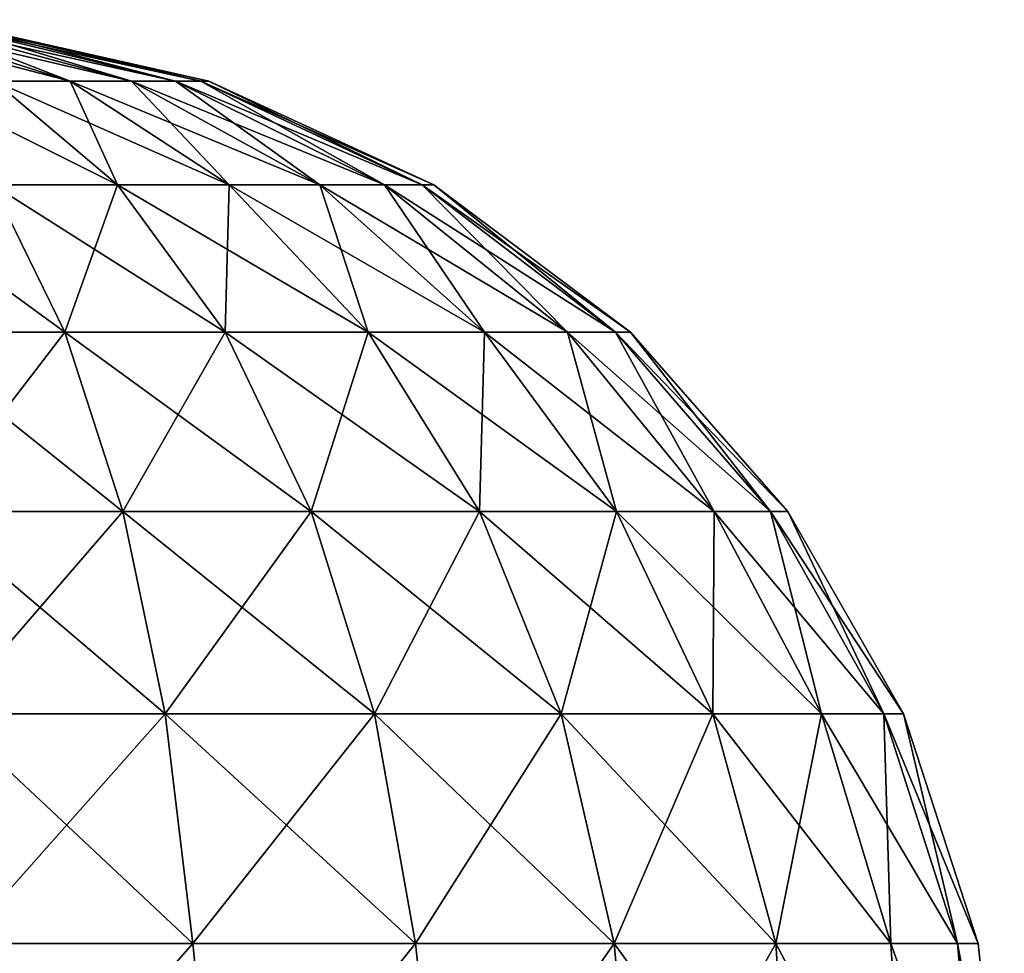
# Model space of a CAD drawing. Header units: centimetres. Extents: x -17 to 171, y -40 to -25.
# Tile 256 of 256: x 169.764 to 169.932, y -27.31 to -27.15. Entities that reach past the tile are written whole.
import ezdxf

# ---------------------------------------------------------------- set-up
doc = ezdxf.new("R2010")
doc.units = ezdxf.units.CM
doc.layers.add('194', color=7, linetype='Continuous', true_color=0x390888)

msp = doc.modelspace()

# ---------------------------------------------------------------- meshes
at = {"layer": '194', "color": 254, "true_color": 0xcad1ee}
mesh = msp.add_polyface(dxfattribs=at)
corners = [(169.75476, -27.15178, -0.4753), (169.73099, -27.15042, -0.47636), (169.75259, -27.15178, -0.46781), (169.75543, -27.15178, -0.48262), (169.7319, -27.15042, -0.47953), (169.75476, -27.15178, -0.48994), (169.73218, -27.15042, -0.48262), (169.75259, -27.15178, -0.49743), (169.7319, -27.15042, -0.48571), (169.74887, -27.15178, -0.50464), (169.73099, -27.15042, -0.48888), (169.75948, -27.16092, -0.41486), (169.73, -27.15178, -0.4452), (169.74498, -27.16092, -0.40735), (169.7372, -27.15178, -0.44894), (169.77243, -27.16092, -0.42538), (169.74364, -27.15178, -0.45417), (169.78053, -27.17864, -0.38267), (169.78294, -27.16092, -0.43832), (169.74887, -27.15178, -0.4606), (169.79045, -27.16092, -0.45282), (169.79045, -27.16092, -0.51242), (169.78294, -27.16092, -0.52692), (169.77243, -27.16092, -0.53987), (169.74364, -27.15178, -0.51108), (169.75948, -27.16092, -0.55038), (169.7372, -27.15178, -0.5163), (169.74498, -27.16092, -0.55789), (169.75914, -27.17864, -0.59366), (169.73099, -27.15042, 1.41112), (169.75476, -27.15178, 1.41006), (169.75259, -27.15178, 1.40257), (169.7319, -27.15042, 1.41429), (169.75543, -27.15178, 1.41738), (169.73218, -27.15042, 1.41738), (169.75476, -27.15178, 1.4247), (169.73099, -27.15042, 1.42364), (169.75259, -27.15178, 1.43219), (169.72942, -27.15042, 1.42668), (169.74887, -27.15178, 1.4394), (169.75948, -27.16092, 1.34962), (169.75914, -27.17864, 1.30634), (169.74498, -27.16092, 1.34211), (169.7372, -27.15178, 1.3837), (169.74364, -27.15178, 1.38892), (169.77243, -27.16092, 1.36013), (169.74887, -27.15178, 1.39536), (169.78294, -27.16092, 1.37308), (169.79045, -27.16092, 1.38758), (169.79045, -27.16092, 1.44718), (169.74364, -27.15178, 1.44583), (169.78294, -27.16092, 1.46168), (169.74498, -27.16092, 1.49265), (169.78053, -27.17864, 1.51733), (169.75948, -27.16092, 1.48514), (169.77243, -27.16092, 1.47462), (169.7372, -27.15178, 1.45106), (169.73, -27.15178, 1.4548), (169.72992, -27.16092, 1.49698), (169.75914, -27.17864, 1.52842)]
mesh.append_faces([[corners[k] for k in face] for face in [(0, 1, 2), (3, 4, 0), (5, 6, 3), (7, 8, 5), (9, 10, 7), (11, 12, 13), (14, 15, 16), (15, 14, 11), (13, 17, 11), (16, 18, 19), (19, 20, 2), (5, 21, 7), (7, 22, 9), (9, 23, 24), (24, 25, 26), (25, 24, 23), (27, 26, 25), (25, 28, 27), (29, 30, 31), (32, 33, 30), (34, 35, 33), (36, 37, 35), (38, 39, 37), (40, 41, 42), (42, 43, 40), (40, 44, 45), (44, 40, 43), (46, 45, 44), (31, 47, 46), (30, 48, 31), (39, 49, 37), (50, 51, 39), (52, 53, 54), (55, 56, 54), (56, 55, 50), (54, 57, 52), (58, 59, 52)]], dxfattribs={"color": 254})
mesh = msp.add_polyface(dxfattribs=at)
corners = [(169.75948, -27.16092, -0.41486), (169.79962, -27.17864, -0.39818), (169.77243, -27.16092, -0.42538), (169.78294, -27.16092, -0.43832), (169.74364, -27.15178, -0.45417), (169.79045, -27.16092, -0.45282), (169.74887, -27.15178, -0.4606), (169.81514, -27.17864, -0.41727), (169.82622, -27.17864, -0.43866), (169.75259, -27.15178, -0.46781), (169.79478, -27.16092, -0.46789), (169.75476, -27.15178, -0.4753), (169.79614, -27.16092, -0.48262), (169.75543, -27.15178, -0.48262), (169.83261, -27.17864, -0.46089), (169.79478, -27.16092, -0.49735), (169.75476, -27.15178, -0.48994), (169.79045, -27.16092, -0.51242), (169.82622, -27.17864, -0.52658), (169.78294, -27.16092, -0.52692), (169.75259, -27.15178, -0.49743), (169.77243, -27.16092, -0.53987), (169.74887, -27.15178, -0.50464), (169.81514, -27.17864, -0.54797), (169.79962, -27.17864, -0.56707), (169.78053, -27.17864, -0.58258), (169.75948, -27.16092, -0.55038), (169.77243, -27.16092, 1.36013), (169.78053, -27.17864, 1.31742), (169.75948, -27.16092, 1.34962), (169.78294, -27.16092, 1.37308), (169.79962, -27.17864, 1.33293), (169.79045, -27.16092, 1.38758), (169.81514, -27.17864, 1.35203), (169.74887, -27.15178, 1.39536), (169.75259, -27.15178, 1.40257), (169.79478, -27.16092, 1.40265), (169.82622, -27.17864, 1.37342), (169.75476, -27.15178, 1.41006), (169.75543, -27.15178, 1.41738), (169.79614, -27.16092, 1.41738), (169.79045, -27.16092, 1.44718), (169.83261, -27.17864, 1.43911), (169.79478, -27.16092, 1.43211), (169.75476, -27.15178, 1.4247), (169.75259, -27.15178, 1.43219), (169.78294, -27.16092, 1.46168), (169.82622, -27.17864, 1.46134), (169.77243, -27.16092, 1.47462), (169.81514, -27.17864, 1.48273), (169.74887, -27.15178, 1.4394), (169.74364, -27.15178, 1.44583), (169.75948, -27.16092, 1.48514), (169.79962, -27.17864, 1.50182)]
mesh.append_faces([[corners[k] for k in face] for face in [(0, 1, 2), (3, 4, 2), (5, 6, 3), (2, 7, 3), (3, 8, 5), (9, 10, 11), (10, 9, 5), (11, 12, 13), (12, 11, 10), (5, 14, 10), (13, 15, 16), (15, 13, 12), (17, 16, 15), (15, 18, 17), (19, 20, 17), (21, 22, 19), (17, 23, 19), (19, 24, 21), (21, 25, 26), (27, 28, 29), (30, 31, 27), (32, 33, 30), (27, 34, 30), (30, 35, 32), (36, 37, 32), (32, 38, 36), (36, 39, 40), (39, 36, 38), (41, 42, 43), (40, 44, 43), (44, 40, 39), (43, 45, 41), (45, 43, 44), (46, 47, 41), (48, 49, 46), (41, 50, 46), (46, 51, 48), (52, 53, 48)]], dxfattribs={"color": 254})
mesh = msp.add_polyface(dxfattribs=at)
corners = [(169.72992, -27.16092, -0.40302), (169.75914, -27.17864, -0.37158), (169.74498, -27.16092, -0.40735), (169.73691, -27.17864, -0.36519), (169.77153, -27.20384, -0.3403), (169.78053, -27.17864, -0.38267), (169.79893, -27.20384, -0.35451), (169.79962, -27.17864, -0.39818), (169.75948, -27.16092, -0.41486), (169.82341, -27.20384, -0.37439), (169.81514, -27.17864, -0.41727), (169.77243, -27.16092, -0.42538), (169.79962, -27.17864, -0.56707), (169.78294, -27.16092, -0.52692), (169.81514, -27.17864, -0.54797), (169.78053, -27.17864, -0.58258), (169.77243, -27.16092, -0.53987), (169.79893, -27.20384, -0.61074), (169.82341, -27.20384, -0.59085), (169.75914, -27.17864, -0.59366), (169.75948, -27.16092, -0.55038), (169.77153, -27.20384, -0.62494), (169.73691, -27.17864, -0.60005), (169.74498, -27.16092, -0.55789), (169.74304, -27.20384, -0.63313), (169.74304, -27.20384, 1.26687), (169.75914, -27.17864, 1.30634), (169.77153, -27.20384, 1.27506), (169.73691, -27.17864, 1.29995), (169.74498, -27.16092, 1.34211), (169.78053, -27.17864, 1.31742), (169.79893, -27.20384, 1.28926), (169.75948, -27.16092, 1.34962), (169.79962, -27.17864, 1.33293), (169.82341, -27.20384, 1.30915), (169.77243, -27.16092, 1.36013), (169.78294, -27.16092, 1.37308), (169.81514, -27.17864, 1.35203), (169.81514, -27.17864, 1.48273), (169.77243, -27.16092, 1.47462), (169.79962, -27.17864, 1.50182), (169.82341, -27.20384, 1.52561), (169.78053, -27.17864, 1.51733), (169.79893, -27.20384, 1.54549), (169.75948, -27.16092, 1.48514), (169.75914, -27.17864, 1.52842), (169.77153, -27.20384, 1.5597), (169.74498, -27.16092, 1.49265), (169.73691, -27.17864, 1.53481), (169.74304, -27.20384, 1.56789)]
mesh.append_faces([[corners[k] for k in face] for face in [(0, 1, 2), (3, 4, 1), (5, 2, 1), (1, 6, 5), (7, 8, 5), (5, 9, 7), (9, 5, 6), (10, 11, 7), (12, 13, 14), (15, 16, 12), (12, 17, 15), (17, 12, 18), (19, 20, 15), (15, 21, 19), (21, 15, 17), (22, 23, 19), (19, 24, 22), (24, 19, 21), (25, 26, 27), (26, 25, 28), (28, 29, 26), (27, 30, 31), (30, 27, 26), (26, 32, 30), (31, 33, 34), (33, 31, 30), (30, 35, 33), (33, 36, 37), (38, 39, 40), (41, 42, 43), (42, 41, 40), (40, 44, 42), (43, 45, 46), (45, 43, 42), (42, 47, 45), (46, 48, 49), (48, 46, 45)]], dxfattribs={"color": 254})
mesh = msp.add_polyface(dxfattribs=at)
corners = [(169.79893, -27.20384, -0.35451), (169.84245, -27.23452, -0.35534), (169.82341, -27.20384, -0.37439), (169.79962, -27.17864, -0.39818), (169.84329, -27.20384, -0.39886), (169.81514, -27.17864, -0.41727), (169.82622, -27.17864, -0.43866), (169.78294, -27.16092, -0.43832), (169.8575, -27.20384, -0.42628), (169.83261, -27.17864, -0.46089), (169.79045, -27.16092, -0.45282), (169.79478, -27.16092, -0.46789), (169.83461, -27.17864, -0.48262), (169.79614, -27.16092, -0.48262), (169.83261, -27.17864, -0.50435), (169.79478, -27.16092, -0.49735), (169.82622, -27.17864, -0.52658), (169.81514, -27.17864, -0.54797), (169.79045, -27.16092, -0.51242), (169.84329, -27.20384, -0.56638), (169.82341, -27.20384, -0.59085), (169.79962, -27.17864, -0.56707), (169.84245, -27.23452, -0.6099), (169.81367, -27.23452, -0.63328), (169.79893, -27.20384, -0.61074), (169.82341, -27.20384, 1.30915), (169.81367, -27.23452, 1.26672), (169.79893, -27.20384, 1.28926), (169.84329, -27.20384, 1.33362), (169.84245, -27.23452, 1.2901), (169.81514, -27.17864, 1.35203), (169.79962, -27.17864, 1.33293), (169.82622, -27.17864, 1.37342), (169.79045, -27.16092, 1.38758), (169.79478, -27.16092, 1.40265), (169.83261, -27.17864, 1.39565), (169.79614, -27.16092, 1.41738), (169.83461, -27.17864, 1.41738), (169.79478, -27.16092, 1.43211), (169.83261, -27.17864, 1.43911), (169.79045, -27.16092, 1.44718), (169.82622, -27.17864, 1.46134), (169.8575, -27.20384, 1.47372), (169.81514, -27.17864, 1.48273), (169.84329, -27.20384, 1.50114), (169.78294, -27.16092, 1.46168), (169.79962, -27.17864, 1.50182), (169.82341, -27.20384, 1.52561), (169.84245, -27.23452, 1.54465), (169.79893, -27.20384, 1.54549), (169.81367, -27.23452, 1.56803)]
mesh.append_faces([[corners[k] for k in face] for face in [(0, 1, 2), (3, 4, 5), (4, 3, 2), (6, 7, 5), (5, 8, 6), (8, 5, 4), (9, 10, 6), (11, 12, 13), (12, 11, 9), (13, 14, 15), (14, 13, 12), (16, 15, 14), (17, 18, 16), (16, 19, 17), (17, 20, 21), (20, 17, 19), (19, 22, 20), (20, 23, 24), (25, 26, 27), (28, 29, 25), (25, 30, 28), (30, 25, 31), (32, 28, 30), (30, 33, 32), (32, 34, 35), (35, 36, 37), (36, 35, 34), (37, 38, 39), (38, 37, 36), (39, 40, 41), (42, 43, 44), (43, 42, 41), (41, 45, 43), (44, 46, 47), (46, 44, 43), (48, 49, 50), (49, 48, 47)]], dxfattribs={"color": 254})
mesh = msp.add_polyface(dxfattribs=at)
corners = [(169.77153, -27.20384, -0.3403), (169.73691, -27.17864, -0.36519), (169.74304, -27.20384, -0.33211), (169.79893, -27.20384, -0.35451), (169.75914, -27.17864, -0.37158), (169.78143, -27.23452, -0.31526), (169.74794, -27.23452, -0.30563), (169.7887, -27.26912, -0.29691), (169.75153, -27.26912, -0.28622), (169.81367, -27.23452, -0.33197), (169.82448, -27.26912, -0.31545), (169.79893, -27.20384, -0.61074), (169.78143, -27.23452, -0.64998), (169.77153, -27.20384, -0.62494), (169.81367, -27.23452, -0.63328), (169.7887, -27.26912, -0.66833), (169.82448, -27.26912, -0.6498), (169.79341, -27.30841, -0.68024), (169.74794, -27.23452, -0.65961), (169.74304, -27.20384, -0.63313), (169.75153, -27.26912, -0.67902), (169.75386, -27.30841, -0.69161), (169.7887, -27.26912, 1.23167), (169.75386, -27.30841, 1.20839), (169.75153, -27.26912, 1.22098), (169.78143, -27.23452, 1.25002), (169.74794, -27.23452, 1.24039), (169.77153, -27.20384, 1.27506), (169.74304, -27.20384, 1.26687), (169.82448, -27.26912, 1.2502), (169.79341, -27.30841, 1.21976), (169.81367, -27.23452, 1.26672), (169.79893, -27.20384, 1.28926), (169.82448, -27.26912, 1.58455), (169.78143, -27.23452, 1.58474), (169.7887, -27.26912, 1.60309), (169.81367, -27.23452, 1.56803), (169.77153, -27.20384, 1.5597), (169.79893, -27.20384, 1.54549), (169.75153, -27.26912, 1.61378), (169.79341, -27.30841, 1.61499), (169.74794, -27.23452, 1.59437), (169.74304, -27.20384, 1.56789)]
mesh.append_faces([[corners[k] for k in face] for face in [(0, 1, 2), (3, 4, 0), (2, 5, 0), (5, 2, 6), (6, 7, 5), (7, 6, 8), (0, 9, 3), (9, 0, 5), (5, 10, 9), (10, 5, 7), (11, 12, 13), (12, 11, 14), (14, 15, 12), (16, 17, 15), (13, 18, 19), (18, 13, 12), (12, 20, 18), (20, 12, 15), (15, 21, 20), (22, 23, 24), (24, 25, 22), (25, 24, 26), (26, 27, 25), (27, 26, 28), (29, 30, 22), (31, 22, 25), (25, 32, 31), (32, 25, 27), (33, 34, 35), (34, 33, 36), (36, 37, 34), (37, 36, 38), (39, 40, 35), (35, 41, 39), (41, 35, 34), (34, 42, 41), (42, 34, 37)]], dxfattribs={"color": 254})
mesh = msp.add_polyface(dxfattribs=at)
corners = [(169.82622, -27.17864, -0.43866), (169.86569, -27.20384, -0.45477), (169.83261, -27.17864, -0.46089), (169.8575, -27.20384, -0.42628), (169.86824, -27.20384, -0.48262), (169.83461, -27.17864, -0.48262), (169.82341, -27.20384, -0.37439), (169.86584, -27.23452, -0.38413), (169.84329, -27.20384, -0.39886), (169.88254, -27.23452, -0.41637), (169.89217, -27.23452, -0.44987), (169.89517, -27.23452, -0.48262), (169.86569, -27.20384, -0.51047), (169.83261, -27.17864, -0.50435), (169.8575, -27.20384, -0.53896), (169.82622, -27.17864, -0.52658), (169.84329, -27.20384, -0.56638), (169.89217, -27.23452, -0.51537), (169.88254, -27.23452, -0.54888), (169.86584, -27.23452, -0.58112), (169.8575, -27.20384, 1.36104), (169.86584, -27.23452, 1.31888), (169.84329, -27.20384, 1.33362), (169.88254, -27.23452, 1.35112), (169.86569, -27.20384, 1.38953), (169.89217, -27.23452, 1.38463), (169.86824, -27.20384, 1.41738), (169.89517, -27.23452, 1.41738), (169.82622, -27.17864, 1.37342), (169.83261, -27.17864, 1.39565), (169.83461, -27.17864, 1.41738), (169.86569, -27.20384, 1.44523), (169.89217, -27.23452, 1.45013), (169.8575, -27.20384, 1.47372), (169.88254, -27.23452, 1.48363), (169.84329, -27.20384, 1.50114), (169.86584, -27.23452, 1.51587), (169.82341, -27.20384, 1.52561), (169.84245, -27.23452, 1.54465), (169.83261, -27.17864, 1.43911), (169.82622, -27.17864, 1.46134)]
mesh.append_faces([[corners[k] for k in face] for face in [(0, 1, 2), (1, 0, 3), (2, 4, 5), (4, 2, 1), (6, 7, 8), (8, 9, 3), (3, 10, 1), (1, 11, 4), (5, 12, 13), (12, 5, 4), (13, 14, 15), (14, 13, 12), (16, 15, 14), (4, 17, 12), (12, 18, 14), (14, 19, 16), (20, 21, 22), (23, 24, 25), (24, 23, 20), (25, 26, 27), (26, 25, 24), (22, 28, 20), (20, 29, 24), (29, 20, 28), (24, 30, 26), (30, 24, 29), (27, 31, 32), (31, 27, 26), (32, 33, 34), (33, 32, 31), (34, 35, 36), (35, 34, 33), (36, 37, 38), (37, 36, 35), (26, 39, 31), (39, 26, 30), (31, 40, 33), (40, 31, 39)]], dxfattribs={"color": 254})
mesh = msp.add_polyface(dxfattribs=at)
corners = [(169.84245, -27.23452, -0.35534), (169.79893, -27.20384, -0.35451), (169.81367, -27.23452, -0.33197), (169.85641, -27.26912, -0.34139), (169.82448, -27.26912, -0.31545), (169.86584, -27.23452, -0.38413), (169.82341, -27.20384, -0.37439), (169.88235, -27.26912, -0.37333), (169.88254, -27.23452, -0.41637), (169.84329, -27.20384, -0.39886), (169.89217, -27.23452, -0.44987), (169.8575, -27.20384, -0.42628), (169.86584, -27.23452, -0.58112), (169.8575, -27.20384, -0.53896), (169.88254, -27.23452, -0.54888), (169.88235, -27.26912, -0.59192), (169.84245, -27.23452, -0.6099), (169.84329, -27.20384, -0.56638), (169.85641, -27.26912, -0.62385), (169.86546, -27.30841, -0.63291), (169.81367, -27.23452, -0.63328), (169.82341, -27.20384, -0.59085), (169.82448, -27.26912, -0.6498), (169.7887, -27.26912, -0.66833), (169.83148, -27.30841, -0.66052), (169.85641, -27.26912, 1.27615), (169.83148, -27.30841, 1.23948), (169.82448, -27.26912, 1.2502), (169.7887, -27.26912, 1.23167), (169.81367, -27.23452, 1.26672), (169.84245, -27.23452, 1.2901), (169.82341, -27.20384, 1.30915), (169.88235, -27.26912, 1.30808), (169.86546, -27.30841, 1.26709), (169.86584, -27.23452, 1.31888), (169.84329, -27.20384, 1.33362), (169.88254, -27.23452, 1.35112), (169.8575, -27.20384, 1.36104), (169.85641, -27.26912, 1.55861), (169.89308, -27.30841, 1.53368), (169.88235, -27.26912, 1.52667), (169.84245, -27.23452, 1.54465), (169.86584, -27.23452, 1.51587), (169.82448, -27.26912, 1.58455), (169.86546, -27.30841, 1.56767), (169.7887, -27.26912, 1.60309), (169.83148, -27.30841, 1.59527), (169.81367, -27.23452, 1.56803)]
mesh.append_faces([[corners[k] for k in face] for face in [(0, 1, 2), (2, 3, 0), (3, 2, 4), (5, 6, 0), (0, 7, 5), (7, 0, 3), (8, 9, 5), (10, 11, 8), (12, 13, 14), (14, 15, 12), (16, 17, 12), (12, 18, 16), (18, 12, 15), (15, 19, 18), (20, 21, 16), (16, 22, 20), (22, 16, 18), (23, 20, 22), (18, 24, 22), (25, 26, 27), (28, 29, 27), (27, 30, 25), (30, 27, 29), (29, 31, 30), (32, 33, 25), (25, 34, 32), (34, 25, 30), (30, 35, 34), (36, 32, 34), (34, 37, 36), (38, 39, 40), (40, 41, 38), (41, 40, 42), (43, 44, 38), (45, 46, 43), (38, 47, 43), (47, 38, 41)]], dxfattribs={"color": 254})
mesh = msp.add_polyface(dxfattribs=at)
corners = [(169.86584, -27.23452, -0.38413), (169.90089, -27.26912, -0.4091), (169.88254, -27.23452, -0.41637), (169.88235, -27.26912, -0.37333), (169.9128, -27.30841, -0.40439), (169.91158, -27.26912, -0.44628), (169.89217, -27.23452, -0.44987), (169.89517, -27.23452, -0.48262), (169.86569, -27.20384, -0.45477), (169.91492, -27.26912, -0.48262), (169.92418, -27.30841, -0.44395), (169.92772, -27.30841, -0.48262), (169.89217, -27.23452, -0.51537), (169.86824, -27.20384, -0.48262), (169.91158, -27.26912, -0.51897), (169.88254, -27.23452, -0.54888), (169.86569, -27.20384, -0.51047), (169.90089, -27.26912, -0.55614), (169.92418, -27.30841, -0.5213), (169.9128, -27.30841, -0.56086), (169.88235, -27.26912, -0.59192), (169.89308, -27.30841, -0.59892), (169.90089, -27.26912, 1.34386), (169.89308, -27.30841, 1.30108), (169.88235, -27.26912, 1.30808), (169.88254, -27.23452, 1.35112), (169.91158, -27.26912, 1.38103), (169.9128, -27.30841, 1.33914), (169.91492, -27.26912, 1.41738), (169.92418, -27.30841, 1.3787), (169.89217, -27.23452, 1.38463), (169.89517, -27.23452, 1.41738), (169.91158, -27.26912, 1.45372), (169.92772, -27.30841, 1.41738), (169.90089, -27.26912, 1.4909), (169.92418, -27.30841, 1.45605), (169.89217, -27.23452, 1.45013), (169.88254, -27.23452, 1.48363), (169.88235, -27.26912, 1.52667), (169.9128, -27.30841, 1.49561), (169.86584, -27.23452, 1.51587)]
mesh.append_faces([[corners[k] for k in face] for face in [(0, 1, 2), (1, 0, 3), (3, 4, 1), (2, 5, 6), (5, 2, 1), (7, 8, 6), (6, 9, 7), (9, 6, 5), (1, 10, 5), (5, 11, 9), (12, 13, 7), (7, 14, 12), (14, 7, 9), (15, 16, 12), (12, 17, 15), (17, 12, 14), (9, 18, 14), (14, 19, 17), (20, 15, 17), (17, 21, 20), (22, 23, 24), (24, 25, 22), (26, 27, 22), (28, 29, 26), (22, 30, 26), (30, 22, 25), (26, 31, 28), (31, 26, 30), (32, 33, 28), (34, 35, 32), (28, 36, 32), (36, 28, 31), (32, 37, 34), (37, 32, 36), (38, 39, 34), (34, 40, 38), (40, 34, 37)]], dxfattribs={"color": 254})
mesh = msp.add_polyface(dxfattribs=at)
corners = [(169.75386, -27.30841, -0.27363), (169.71518, -27.27388, -0.28085), (169.71518, -27.31178, -0.26939), (169.75153, -27.26912, -0.28622), (169.75386, -27.30841, -0.69161), (169.71518, -27.27388, -0.6844), (169.75153, -27.26912, -0.67902), (169.71518, -27.31178, -0.69585), (169.83148, -27.30841, -0.66052), (169.79765, -27.35042, -0.68334), (169.79341, -27.30841, -0.68024), (169.86546, -27.30841, -0.63291), (169.83601, -27.35042, -0.66287), (169.83148, -27.30841, -0.30473), (169.83601, -27.35042, -0.30237), (169.86546, -27.30841, -0.33233), (169.79341, -27.30841, -0.28501), (169.79765, -27.35042, -0.2819), (169.75653, -27.35042, -0.2696), (169.7887, -27.26912, -0.29691), (169.82448, -27.26912, -0.31545), (169.82448, -27.26912, -0.6498), (169.7887, -27.26912, -0.66833), (169.71518, -27.27388, 1.2156), (169.75386, -27.30841, 1.20839), (169.71518, -27.31178, 1.20415), (169.75153, -27.26912, 1.22098), (169.71518, -27.27388, 1.61915), (169.75386, -27.30841, 1.62637), (169.75153, -27.26912, 1.61378), (169.71518, -27.31178, 1.63061), (169.79341, -27.30841, 1.21976), (169.75653, -27.35042, 1.20436), (169.83148, -27.30841, 1.23948), (169.79765, -27.35042, 1.21666), (169.79341, -27.30841, 1.61499), (169.79765, -27.35042, 1.6181), (169.83148, -27.30841, 1.59527), (169.75653, -27.35042, 1.6304), (169.7887, -27.26912, 1.23167), (169.82448, -27.26912, 1.2502), (169.86546, -27.30841, 1.56767), (169.82448, -27.26912, 1.58455), (169.7887, -27.26912, 1.60309), (169.67651, -27.30841, 1.20839), (169.71518, -27.27388, 1.2156), (169.71518, -27.31178, 1.20415), (169.67883, -27.26912, 1.22098), (169.67651, -27.30841, 1.62637), (169.71518, -27.27388, 1.61915), (169.67883, -27.26912, 1.61378), (169.71518, -27.31178, 1.63061), (169.67651, -27.30841, -0.27363), (169.71518, -27.30841, -0.27008), (169.67883, -27.26912, -0.28622), (169.67383, -27.35042, -0.2696), (169.67651, -27.30841, -0.69161), (169.71518, -27.27388, -0.6844), (169.71518, -27.31178, -0.69585), (169.67883, -27.26912, -0.67902)]
mesh.append_faces([[corners[k] for k in face] for face in [(0, 1, 2), (3, 1, 0), (4, 5, 6), (4, 7, 5), (8, 9, 10), (11, 12, 8), (13, 14, 15), (16, 17, 13), (0, 18, 16), (3, 16, 19), (16, 3, 0), (19, 13, 20), (13, 19, 16), (15, 20, 13), (10, 21, 8), (4, 22, 10), (23, 24, 25), (23, 26, 24), (27, 28, 29), (30, 28, 27), (31, 32, 24), (33, 34, 31), (35, 36, 37), (28, 38, 35), (24, 39, 31), (31, 40, 33), (41, 42, 37), (37, 43, 35), (35, 29, 28), (44, 45, 46), (47, 45, 44), (48, 49, 50), (48, 51, 49), (52, 53, 54), (52, 55, 53), (56, 57, 58), (59, 57, 56)]], dxfattribs={"color": 254})
mesh = msp.add_polyface(dxfattribs=at)
corners = [(169.89308, -27.30841, -0.59892), (169.86932, -27.35042, -0.63536), (169.86546, -27.30841, -0.63291), (169.9128, -27.30841, -0.56086), (169.91533, -27.35042, -0.56645), (169.92418, -27.30841, -0.5213), (169.92784, -27.35042, -0.52579), (169.92772, -27.30841, -0.48262), (169.93217, -27.35042, -0.48262), (169.92418, -27.30841, -0.44395), (169.9128, -27.30841, -0.40439), (169.92784, -27.35042, -0.43945), (169.89308, -27.30841, -0.36632), (169.91533, -27.35042, -0.39879), (169.86546, -27.30841, -0.33233), (169.8959, -27.35042, -0.3625), (169.82448, -27.26912, -0.31545), (169.85641, -27.26912, -0.34139), (169.88235, -27.26912, -0.37333), (169.90089, -27.26912, -0.4091), (169.91158, -27.26912, -0.44628), (169.91492, -27.26912, -0.48262), (169.91158, -27.26912, -0.51897), (169.90089, -27.26912, -0.55614), (169.88235, -27.26912, -0.59192), (169.83148, -27.30841, -0.66052), (169.85641, -27.26912, -0.62385), (169.86546, -27.30841, 1.26709), (169.83601, -27.35042, 1.23713), (169.83148, -27.30841, 1.23948), (169.89308, -27.30841, 1.30108), (169.86932, -27.35042, 1.26464), (169.9128, -27.30841, 1.33914), (169.91533, -27.35042, 1.33355), (169.92418, -27.30841, 1.3787), (169.92784, -27.35042, 1.37421), (169.92772, -27.30841, 1.41738), (169.93217, -27.35042, 1.41738), (169.92418, -27.30841, 1.45605), (169.9128, -27.30841, 1.49561), (169.92784, -27.35042, 1.46055), (169.89308, -27.30841, 1.53368), (169.91533, -27.35042, 1.50121), (169.86546, -27.30841, 1.56767), (169.8959, -27.35042, 1.5375), (169.83148, -27.30841, 1.59527), (169.83601, -27.35042, 1.59763), (169.85641, -27.26912, 1.27615), (169.88235, -27.26912, 1.30808), (169.90089, -27.26912, 1.34386), (169.91158, -27.26912, 1.38103), (169.91492, -27.26912, 1.41738), (169.91158, -27.26912, 1.45372), (169.90089, -27.26912, 1.4909), (169.88235, -27.26912, 1.52667), (169.85641, -27.26912, 1.55861)]
mesh.append_faces([[corners[k] for k in face] for face in [(0, 1, 2), (3, 4, 0), (5, 6, 3), (7, 8, 5), (9, 8, 7), (10, 11, 9), (12, 13, 10), (14, 15, 12), (16, 14, 17), (17, 12, 18), (12, 17, 14), (10, 18, 12), (9, 19, 10), (7, 20, 9), (5, 21, 7), (3, 22, 5), (0, 23, 3), (2, 24, 0), (25, 26, 2), (27, 28, 29), (30, 31, 27), (32, 33, 30), (34, 35, 32), (36, 37, 34), (38, 37, 36), (39, 40, 38), (41, 42, 39), (43, 44, 41), (45, 46, 43), (29, 47, 27), (27, 48, 30), (30, 49, 32), (32, 50, 34), (34, 51, 36), (36, 52, 38), (38, 53, 39), (39, 54, 41), (41, 55, 43)]], dxfattribs={"color": 254})
mesh = msp.add_polyface(dxfattribs=at)
corners = [(169.75386, -27.30841, -0.69161), (169.75653, -27.35042, -0.69564), (169.71518, -27.31178, -0.69585), (169.79341, -27.30841, -0.68024), (169.79765, -27.35042, -0.68334), (169.83148, -27.30841, -0.66052), (169.83601, -27.35042, -0.66287), (169.86546, -27.30841, -0.63291), (169.86932, -27.35042, -0.63536), (169.89308, -27.30841, -0.59892), (169.8959, -27.35042, -0.60274), (169.91533, -27.35042, -0.56645), (169.9128, -27.30841, -0.56086), (169.92784, -27.35042, -0.52579), (169.92418, -27.30841, -0.5213), (169.93217, -27.35042, -0.48262), (169.92418, -27.30841, -0.44395), (169.92784, -27.35042, -0.43945), (169.9128, -27.30841, -0.40439), (169.91533, -27.35042, -0.39879), (169.89308, -27.30841, -0.36632), (169.8959, -27.35042, -0.3625), (169.86546, -27.30841, -0.33233), (169.86932, -27.35042, -0.32988), (169.83601, -27.35042, -0.30237), (169.83148, -27.30841, -0.30473), (169.79765, -27.35042, -0.2819), (169.79341, -27.30841, -0.28501), (169.75653, -27.35042, -0.2696), (169.71518, -27.31178, -0.26939), (169.75386, -27.30841, -0.27363), (169.75386, -27.30841, 1.20839), (169.75653, -27.35042, 1.20436), (169.71518, -27.31178, 1.20415), (169.79341, -27.30841, 1.21976), (169.79765, -27.35042, 1.21666), (169.83148, -27.30841, 1.23948), (169.83601, -27.35042, 1.23713), (169.86546, -27.30841, 1.26709), (169.86932, -27.35042, 1.26464), (169.89308, -27.30841, 1.30108), (169.8959, -27.35042, 1.29726), (169.91533, -27.35042, 1.33355), (169.9128, -27.30841, 1.33914), (169.92784, -27.35042, 1.37421), (169.92418, -27.30841, 1.3787), (169.93217, -27.35042, 1.41738), (169.92418, -27.30841, 1.45605), (169.92784, -27.35042, 1.46055), (169.9128, -27.30841, 1.49561), (169.91533, -27.35042, 1.50121), (169.89308, -27.30841, 1.53368), (169.8959, -27.35042, 1.5375), (169.86546, -27.30841, 1.56767), (169.86932, -27.35042, 1.57012), (169.83601, -27.35042, 1.59763), (169.83148, -27.30841, 1.59527), (169.79765, -27.35042, 1.6181), (169.79341, -27.30841, 1.61499), (169.75653, -27.35042, 1.6304), (169.71518, -27.31178, 1.63061), (169.75386, -27.30841, 1.62637), (169.67651, -27.30841, 1.62637), (169.67383, -27.35042, 1.6304), (169.71518, -27.31178, 1.63061), (169.71518, -27.31178, 1.20415), (169.67383, -27.35042, 1.20436), (169.67651, -27.30841, 1.20839), (169.71518, -27.30841, -0.27008), (169.67383, -27.35042, -0.2696), (169.71518, -27.35042, -0.26562), (169.67651, -27.30841, -0.69161), (169.71518, -27.31178, -0.69585), (169.67383, -27.35042, -0.69564)]
mesh.append_faces([[corners[k] for k in face] for face in [(0, 1, 2), (3, 1, 0), (3, 4, 1), (5, 6, 4), (7, 8, 6), (9, 10, 8), (9, 11, 10), (12, 13, 11), (14, 15, 13), (16, 17, 15), (18, 19, 17), (20, 21, 19), (22, 23, 21), (22, 24, 23), (25, 26, 24), (27, 28, 26), (29, 28, 30), (31, 32, 33), (34, 35, 32), (36, 37, 35), (38, 39, 37), (40, 41, 39), (40, 42, 41), (43, 44, 42), (45, 46, 44), (47, 48, 46), (49, 50, 48), (51, 52, 50), (53, 54, 52), (53, 55, 54), (56, 57, 55), (58, 59, 57), (60, 59, 61), (62, 63, 64), (65, 66, 67), (68, 69, 70), (71, 72, 73)]], dxfattribs={"color": 254})

doc.saveas('drawing.dxf')
